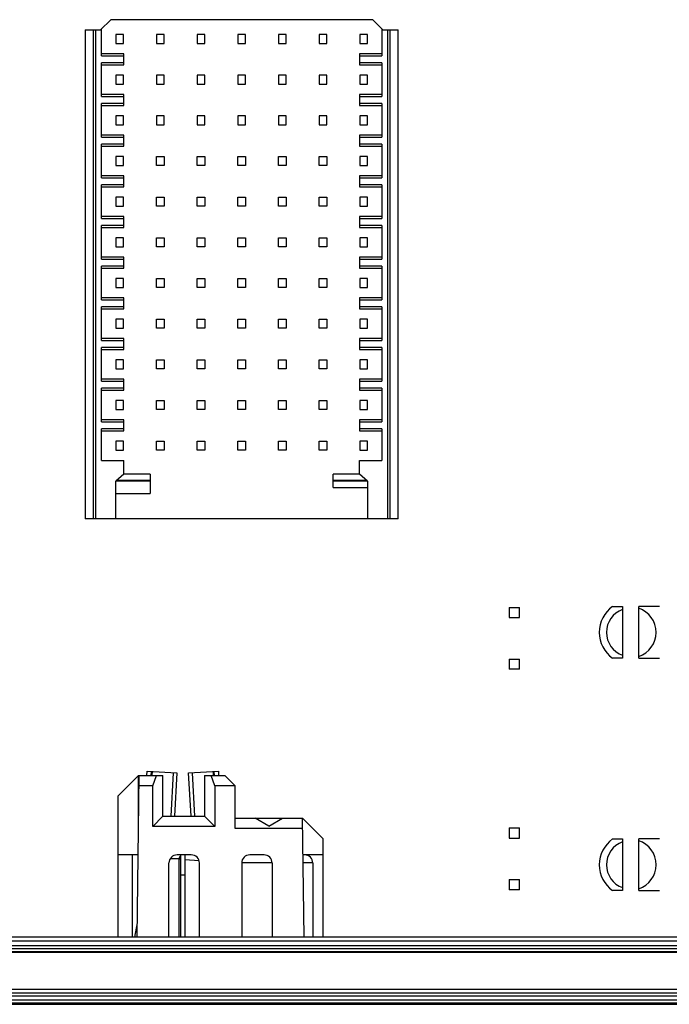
# Model space of a CAD drawing. Header units: inches. Extents: x 0 to 34, y 0 to 22.
# Tile 13 of 88: x 11.318 to 11.947, y 4.692 to 5.645. Entities that reach past the tile are written whole.
import ezdxf

# ---------------------------------------------------------------- set-up
doc = ezdxf.new("R2010")
doc.units = ezdxf.units.IN
doc.header["$LTSCALE"] = 1.87
doc.header["$MEASUREMENT"] = 0
doc.layers.get('0').update_dxf_attribs({"linetype": 'CONTINUOUS'})

msp = doc.modelspace()

# ---------------------------------------------------------------- linework, layer by layer
at = {"color": 7, "linetype": 'CONTINUOUS'}
for p, q in [((11.40576, 5.64522), (11.39591, 5.63537)), ((11.65969, 5.64522), (11.40576, 5.64522)), ((11.66954, 5.63537), (11.65969, 5.64522)), ((11.38115, 5.63537), (11.38115, 5.16195)), ((11.38115, 5.63537), (11.3969, 5.63537)), ((11.38902, 5.16195), (11.38902, 5.63537)), ((11.39099, 5.63537), (11.39099, 5.16195)), ((11.3969, 5.61028), (11.3969, 5.63636)), ((11.66855, 5.63636), (11.66855, 5.61028)), ((11.66855, 5.63537), (11.6843, 5.63537)), ((11.67446, 5.16195), (11.67446, 5.63537)), ((11.67642, 5.63537), (11.67642, 5.16195)), ((11.6843, 5.16195), (11.6843, 5.63537)), ((11.41087, 5.63095), (11.41087, 5.62209)), ((11.41835, 5.63095), (11.41087, 5.63095)), ((11.41835, 5.62209), (11.41835, 5.63095)), ((11.45024, 5.63095), (11.45024, 5.62209)), ((11.45772, 5.63095), (11.45024, 5.63095)), ((11.45772, 5.62209), (11.45772, 5.63095)), ((11.48961, 5.63095), (11.48961, 5.62209)), ((11.49709, 5.63095), (11.48961, 5.63095)), ((11.49709, 5.62209), (11.49709, 5.63095)), ((11.52898, 5.63095), (11.52898, 5.62209)), ((11.53646, 5.63095), (11.52898, 5.63095)), ((11.53646, 5.62209), (11.53646, 5.63095)), ((11.56835, 5.63095), (11.56835, 5.62209)), ((11.57583, 5.63095), (11.56835, 5.63095)), ((11.57583, 5.62209), (11.57583, 5.63095)), ((11.60772, 5.63095), (11.60772, 5.62209)), ((11.6152, 5.63095), (11.60772, 5.63095)), ((11.6152, 5.62209), (11.6152, 5.63095)), ((11.64709, 5.63095), (11.64709, 5.62209)), ((11.65457, 5.63095), (11.64709, 5.63095)), ((11.65457, 5.62209), (11.65457, 5.63095)), ((11.41087, 5.62209), (11.41835, 5.62209)), ((11.45024, 5.62209), (11.45772, 5.62209)), ((11.48961, 5.62209), (11.49709, 5.62209)), ((11.52898, 5.62209), (11.53646, 5.62209)), ((11.56835, 5.62209), (11.57583, 5.62209)), ((11.60772, 5.62209), (11.6152, 5.62209)), ((11.64709, 5.62209), (11.65457, 5.62209)), ((11.41855, 5.61224), (11.3969, 5.61224)), ((11.3969, 5.61028), (11.41855, 5.61028)), ((11.41855, 5.60142), (11.41855, 5.61224)), ((11.6469, 5.61224), (11.6469, 5.60142)), ((11.66855, 5.61224), (11.6469, 5.61224)), ((11.6469, 5.61028), (11.66855, 5.61028)), ((11.3969, 5.57091), (11.3969, 5.60339)), ((11.41855, 5.60339), (11.3969, 5.60339)), ((11.3969, 5.60142), (11.41855, 5.60142)), ((11.66855, 5.60339), (11.6469, 5.60339)), ((11.6469, 5.60142), (11.66855, 5.60142)), ((11.66855, 5.60339), (11.66855, 5.57091)), ((11.41087, 5.59158), (11.41087, 5.58272)), ((11.41835, 5.59158), (11.41087, 5.59158)), ((11.41835, 5.58272), (11.41835, 5.59158)), ((11.45024, 5.59158), (11.45024, 5.58272)), ((11.45772, 5.59158), (11.45024, 5.59158)), ((11.45772, 5.58272), (11.45772, 5.59158)), ((11.48961, 5.59158), (11.48961, 5.58272)), ((11.49709, 5.59158), (11.48961, 5.59158)), ((11.49709, 5.58272), (11.49709, 5.59158)), ((11.52898, 5.59158), (11.52898, 5.58272)), ((11.53646, 5.59158), (11.52898, 5.59158)), ((11.53646, 5.58272), (11.53646, 5.59158)), ((11.56835, 5.59158), (11.56835, 5.58272)), ((11.57583, 5.59158), (11.56835, 5.59158)), ((11.57583, 5.58272), (11.57583, 5.59158)), ((11.60772, 5.59158), (11.60772, 5.58272)), ((11.6152, 5.59158), (11.60772, 5.59158)), ((11.6152, 5.58272), (11.6152, 5.59158)), ((11.64709, 5.59158), (11.64709, 5.58272)), ((11.65457, 5.59158), (11.64709, 5.59158)), ((11.65457, 5.58272), (11.65457, 5.59158)), ((11.41087, 5.58272), (11.41835, 5.58272)), ((11.45024, 5.58272), (11.45772, 5.58272)), ((11.48961, 5.58272), (11.49709, 5.58272)), ((11.52898, 5.58272), (11.53646, 5.58272)), ((11.56835, 5.58272), (11.57583, 5.58272)), ((11.60772, 5.58272), (11.6152, 5.58272)), ((11.64709, 5.58272), (11.65457, 5.58272)), ((11.41855, 5.57287), (11.3969, 5.57287)), ((11.3969, 5.57091), (11.41855, 5.57091)), ((11.41855, 5.56205), (11.41855, 5.57287)), ((11.6469, 5.57287), (11.6469, 5.56205)), ((11.66855, 5.57287), (11.6469, 5.57287)), ((11.6469, 5.57091), (11.66855, 5.57091)), ((11.3969, 5.53154), (11.3969, 5.56402)), ((11.41855, 5.56402), (11.3969, 5.56402)), ((11.3969, 5.56205), (11.41855, 5.56205)), ((11.66855, 5.56402), (11.6469, 5.56402)), ((11.6469, 5.56205), (11.66855, 5.56205)), ((11.66855, 5.56402), (11.66855, 5.53154)), ((11.41087, 5.55221), (11.41087, 5.54335)), ((11.41835, 5.55221), (11.41087, 5.55221)), ((11.41835, 5.54335), (11.41835, 5.55221)), ((11.45024, 5.55221), (11.45024, 5.54335)), ((11.45772, 5.55221), (11.45024, 5.55221)), ((11.45772, 5.54335), (11.45772, 5.55221)), ((11.48961, 5.55221), (11.48961, 5.54335)), ((11.49709, 5.55221), (11.48961, 5.55221)), ((11.49709, 5.54335), (11.49709, 5.55221)), ((11.52898, 5.55221), (11.52898, 5.54335)), ((11.53646, 5.55221), (11.52898, 5.55221)), ((11.53646, 5.54335), (11.53646, 5.55221)), ((11.56835, 5.55221), (11.56835, 5.54335)), ((11.57583, 5.55221), (11.56835, 5.55221)), ((11.57583, 5.54335), (11.57583, 5.55221)), ((11.60772, 5.55221), (11.60772, 5.54335)), ((11.6152, 5.55221), (11.60772, 5.55221)), ((11.6152, 5.54335), (11.6152, 5.55221)), ((11.64709, 5.55221), (11.64709, 5.54335)), ((11.65457, 5.55221), (11.64709, 5.55221)), ((11.65457, 5.54335), (11.65457, 5.55221)), ((11.41087, 5.54335), (11.41835, 5.54335)), ((11.45024, 5.54335), (11.45772, 5.54335)), ((11.48961, 5.54335), (11.49709, 5.54335)), ((11.52898, 5.54335), (11.53646, 5.54335)), ((11.56835, 5.54335), (11.57583, 5.54335)), ((11.60772, 5.54335), (11.6152, 5.54335)), ((11.64709, 5.54335), (11.65457, 5.54335)), ((11.41855, 5.5335), (11.3969, 5.5335)), ((11.3969, 5.53154), (11.41855, 5.53154)), ((11.41855, 5.52268), (11.41855, 5.5335)), ((11.6469, 5.5335), (11.6469, 5.52268)), ((11.66855, 5.5335), (11.6469, 5.5335)), ((11.6469, 5.53154), (11.66855, 5.53154)), ((11.3969, 5.49217), (11.3969, 5.52465)), ((11.41855, 5.52465), (11.3969, 5.52465)), ((11.3969, 5.52268), (11.41855, 5.52268)), ((11.66855, 5.52465), (11.6469, 5.52465)), ((11.6469, 5.52268), (11.66855, 5.52268)), ((11.66855, 5.52465), (11.66855, 5.49217)), ((11.41087, 5.51283), (11.41087, 5.50398)), ((11.41835, 5.51283), (11.41087, 5.51283)), ((11.41835, 5.50398), (11.41835, 5.51283)), ((11.45024, 5.50398), (11.45024, 5.51283)), ((11.45024, 5.51283), (11.45772, 5.51283)), ((11.45772, 5.51283), (11.45772, 5.50398)), ((11.48961, 5.50398), (11.48961, 5.51283)), ((11.48961, 5.51283), (11.49709, 5.51283)), ((11.49709, 5.51283), (11.49709, 5.50398)), ((11.52898, 5.50398), (11.52898, 5.51283)), ((11.52898, 5.51283), (11.53646, 5.51283)), ((11.53646, 5.51283), (11.53646, 5.50398)), ((11.56835, 5.50398), (11.56835, 5.51283)), ((11.56835, 5.51283), (11.57583, 5.51283)), ((11.57583, 5.51283), (11.57583, 5.50398)), ((11.60772, 5.50398), (11.60772, 5.51283)), ((11.60772, 5.51283), (11.6152, 5.51283)), ((11.6152, 5.51283), (11.6152, 5.50398)), ((11.64709, 5.51283), (11.64709, 5.50398)), ((11.65457, 5.51283), (11.64709, 5.51283)), ((11.65457, 5.50398), (11.65457, 5.51283)), ((11.41087, 5.50398), (11.41835, 5.50398)), ((11.45772, 5.50398), (11.45024, 5.50398)), ((11.49709, 5.50398), (11.48961, 5.50398)), ((11.53646, 5.50398), (11.52898, 5.50398)), ((11.57583, 5.50398), (11.56835, 5.50398)), ((11.6152, 5.50398), (11.60772, 5.50398)), ((11.64709, 5.50398), (11.65457, 5.50398)), ((11.41855, 5.49413), (11.3969, 5.49413)), ((11.3969, 5.49217), (11.41855, 5.49217)), ((11.41855, 5.48331), (11.41855, 5.49413)), ((11.6469, 5.49413), (11.6469, 5.48331)), ((11.66855, 5.49413), (11.6469, 5.49413)), ((11.6469, 5.49217), (11.66855, 5.49217)), ((11.3969, 5.4528), (11.3969, 5.48528)), ((11.41855, 5.48528), (11.3969, 5.48528)), ((11.3969, 5.48331), (11.41855, 5.48331)), ((11.66855, 5.48528), (11.6469, 5.48528)), ((11.6469, 5.48331), (11.66855, 5.48331)), ((11.66855, 5.48528), (11.66855, 5.4528)), ((11.41087, 5.47346), (11.41087, 5.46461)), ((11.41835, 5.47346), (11.41087, 5.47346)), ((11.41835, 5.46461), (11.41835, 5.47346)), ((11.45024, 5.46461), (11.45024, 5.47346)), ((11.45024, 5.47346), (11.45772, 5.47346)), ((11.45772, 5.47346), (11.45772, 5.46461)), ((11.48961, 5.46461), (11.48961, 5.47346)), ((11.48961, 5.47346), (11.49709, 5.47346)), ((11.49709, 5.47346), (11.49709, 5.46461)), ((11.52898, 5.46461), (11.52898, 5.47346)), ((11.52898, 5.47346), (11.53646, 5.47346)), ((11.53646, 5.47346), (11.53646, 5.46461)), ((11.56835, 5.46461), (11.56835, 5.47346)), ((11.56835, 5.47346), (11.57583, 5.47346)), ((11.57583, 5.47346), (11.57583, 5.46461)), ((11.60772, 5.46461), (11.60772, 5.47346)), ((11.60772, 5.47346), (11.6152, 5.47346)), ((11.6152, 5.47346), (11.6152, 5.46461)), ((11.64709, 5.47346), (11.64709, 5.46461)), ((11.65457, 5.47346), (11.64709, 5.47346)), ((11.65457, 5.46461), (11.65457, 5.47346)), ((11.41087, 5.46461), (11.41835, 5.46461)), ((11.45772, 5.46461), (11.45024, 5.46461)), ((11.49709, 5.46461), (11.48961, 5.46461)), ((11.53646, 5.46461), (11.52898, 5.46461)), ((11.57583, 5.46461), (11.56835, 5.46461)), ((11.6152, 5.46461), (11.60772, 5.46461)), ((11.64709, 5.46461), (11.65457, 5.46461)), ((11.41855, 5.45476), (11.3969, 5.45476)), ((11.3969, 5.4528), (11.41855, 5.4528)), ((11.41855, 5.44394), (11.41855, 5.45476)), ((11.6469, 5.45476), (11.6469, 5.44394)), ((11.66855, 5.45476), (11.6469, 5.45476)), ((11.6469, 5.4528), (11.66855, 5.4528)), ((11.3969, 5.41343), (11.3969, 5.44591)), ((11.41855, 5.44591), (11.3969, 5.44591)), ((11.3969, 5.44394), (11.41855, 5.44394)), ((11.66855, 5.44591), (11.6469, 5.44591)), ((11.6469, 5.44394), (11.66855, 5.44394)), ((11.66855, 5.44591), (11.66855, 5.41343)), ((11.41087, 5.43409), (11.41087, 5.42524)), ((11.41835, 5.43409), (11.41087, 5.43409)), ((11.41835, 5.42524), (11.41835, 5.43409)), ((11.45024, 5.42524), (11.45024, 5.43409)), ((11.45024, 5.43409), (11.45772, 5.43409)), ((11.45772, 5.43409), (11.45772, 5.42524)), ((11.48961, 5.42524), (11.48961, 5.43409)), ((11.48961, 5.43409), (11.49709, 5.43409)), ((11.49709, 5.43409), (11.49709, 5.42524)), ((11.52898, 5.42524), (11.52898, 5.43409)), ((11.52898, 5.43409), (11.53646, 5.43409)), ((11.53646, 5.43409), (11.53646, 5.42524)), ((11.56835, 5.42524), (11.56835, 5.43409)), ((11.56835, 5.43409), (11.57583, 5.43409)), ((11.57583, 5.43409), (11.57583, 5.42524)), ((11.60772, 5.42524), (11.60772, 5.43409)), ((11.60772, 5.43409), (11.6152, 5.43409)), ((11.6152, 5.43409), (11.6152, 5.42524)), ((11.64709, 5.43409), (11.64709, 5.42524)), ((11.65457, 5.43409), (11.64709, 5.43409)), ((11.65457, 5.42524), (11.65457, 5.43409)), ((11.41087, 5.42524), (11.41835, 5.42524)), ((11.45772, 5.42524), (11.45024, 5.42524)), ((11.49709, 5.42524), (11.48961, 5.42524)), ((11.53646, 5.42524), (11.52898, 5.42524)), ((11.57583, 5.42524), (11.56835, 5.42524)), ((11.6152, 5.42524), (11.60772, 5.42524)), ((11.64709, 5.42524), (11.65457, 5.42524)), ((11.41855, 5.41539), (11.3969, 5.41539)), ((11.41855, 5.40457), (11.41855, 5.41539)), ((11.6469, 5.41539), (11.6469, 5.40457)), ((11.66855, 5.41539), (11.6469, 5.41539)), ((11.3969, 5.41343), (11.41855, 5.41343)), ((11.3969, 5.37406), (11.3969, 5.40654)), ((11.41855, 5.40654), (11.3969, 5.40654)), ((11.6469, 5.41343), (11.66855, 5.41343)), ((11.66855, 5.40654), (11.6469, 5.40654)), ((11.66855, 5.40654), (11.66855, 5.37406)), ((11.3969, 5.40457), (11.41855, 5.40457)), ((11.6469, 5.40457), (11.66855, 5.40457)), ((11.41087, 5.39472), (11.41087, 5.38587)), ((11.41835, 5.39472), (11.41087, 5.39472)), ((11.41087, 5.38587), (11.41835, 5.38587)), ((11.41835, 5.38587), (11.41835, 5.39472)), ((11.45024, 5.38587), (11.45024, 5.39472)), ((11.45024, 5.39472), (11.45772, 5.39472)), ((11.45772, 5.38587), (11.45024, 5.38587)), ((11.45772, 5.39472), (11.45772, 5.38587)), ((11.48961, 5.38587), (11.48961, 5.39472)), ((11.48961, 5.39472), (11.49709, 5.39472)), ((11.49709, 5.38587), (11.48961, 5.38587)), ((11.49709, 5.39472), (11.49709, 5.38587)), ((11.52898, 5.38587), (11.52898, 5.39472)), ((11.52898, 5.39472), (11.53646, 5.39472)), ((11.53646, 5.38587), (11.52898, 5.38587)), ((11.53646, 5.39472), (11.53646, 5.38587)), ((11.56835, 5.38587), (11.56835, 5.39472)), ((11.56835, 5.39472), (11.57583, 5.39472)), ((11.57583, 5.38587), (11.56835, 5.38587)), ((11.57583, 5.39472), (11.57583, 5.38587)), ((11.60772, 5.38587), (11.60772, 5.39472)), ((11.60772, 5.39472), (11.6152, 5.39472)), ((11.6152, 5.38587), (11.60772, 5.38587)), ((11.6152, 5.39472), (11.6152, 5.38587)), ((11.64709, 5.39472), (11.64709, 5.38587)), ((11.65457, 5.39472), (11.64709, 5.39472)), ((11.64709, 5.38587), (11.65457, 5.38587)), ((11.65457, 5.38587), (11.65457, 5.39472)), ((11.41855, 5.37602), (11.3969, 5.37602)), ((11.3969, 5.37406), (11.41855, 5.37406)), ((11.3969, 5.33469), (11.3969, 5.36717)), ((11.41855, 5.36717), (11.3969, 5.36717)), ((11.41855, 5.3652), (11.41855, 5.37602)), ((11.6469, 5.37602), (11.6469, 5.3652)), ((11.66855, 5.37602), (11.6469, 5.37602)), ((11.6469, 5.37406), (11.66855, 5.37406)), ((11.66855, 5.36717), (11.6469, 5.36717)), ((11.66855, 5.36717), (11.66855, 5.33469)), ((11.3969, 5.3652), (11.41855, 5.3652)), ((11.6469, 5.3652), (11.66855, 5.3652)), ((11.41087, 5.35535), (11.41087, 5.3465)), ((11.41835, 5.35535), (11.41087, 5.35535)), ((11.41835, 5.3465), (11.41835, 5.35535)), ((11.45024, 5.3465), (11.45024, 5.35535)), ((11.45024, 5.35535), (11.45772, 5.35535)), ((11.45772, 5.35535), (11.45772, 5.3465)), ((11.48961, 5.3465), (11.48961, 5.35535)), ((11.48961, 5.35535), (11.49709, 5.35535)), ((11.49709, 5.35535), (11.49709, 5.3465)), ((11.52898, 5.3465), (11.52898, 5.35535)), ((11.52898, 5.35535), (11.53646, 5.35535)), ((11.53646, 5.35535), (11.53646, 5.3465)), ((11.56835, 5.3465), (11.56835, 5.35535)), ((11.56835, 5.35535), (11.57583, 5.35535)), ((11.57583, 5.35535), (11.57583, 5.3465)), ((11.60772, 5.3465), (11.60772, 5.35535)), ((11.60772, 5.35535), (11.6152, 5.35535)), ((11.6152, 5.35535), (11.6152, 5.3465)), ((11.64709, 5.35535), (11.64709, 5.3465)), ((11.65457, 5.35535), (11.64709, 5.35535)), ((11.65457, 5.3465), (11.65457, 5.35535)), ((11.41087, 5.3465), (11.41835, 5.3465)), ((11.45772, 5.3465), (11.45024, 5.3465)), ((11.49709, 5.3465), (11.48961, 5.3465)), ((11.53646, 5.3465), (11.52898, 5.3465)), ((11.57583, 5.3465), (11.56835, 5.3465)), ((11.6152, 5.3465), (11.60772, 5.3465)), ((11.64709, 5.3465), (11.65457, 5.3465)), ((11.41855, 5.33665), (11.3969, 5.33665)), ((11.3969, 5.33469), (11.41855, 5.33469)), ((11.41855, 5.32583), (11.41855, 5.33665)), ((11.6469, 5.33665), (11.6469, 5.32583)), ((11.66855, 5.33665), (11.6469, 5.33665)), ((11.6469, 5.33469), (11.66855, 5.33469)), ((11.3969, 5.29532), (11.3969, 5.3278)), ((11.41855, 5.3278), (11.3969, 5.3278)), ((11.3969, 5.32583), (11.41855, 5.32583)), ((11.66855, 5.3278), (11.6469, 5.3278)), ((11.6469, 5.32583), (11.66855, 5.32583)), ((11.66855, 5.3278), (11.66855, 5.29532)), ((11.41087, 5.31598), (11.41087, 5.30713)), ((11.41835, 5.31598), (11.41087, 5.31598)), ((11.41835, 5.30713), (11.41835, 5.31598)), ((11.45024, 5.30713), (11.45024, 5.31598)), ((11.45024, 5.31598), (11.45772, 5.31598)), ((11.45772, 5.31598), (11.45772, 5.30713)), ((11.48961, 5.30713), (11.48961, 5.31598)), ((11.48961, 5.31598), (11.49709, 5.31598)), ((11.49709, 5.31598), (11.49709, 5.30713)), ((11.52898, 5.30713), (11.52898, 5.31598)), ((11.52898, 5.31598), (11.53646, 5.31598)), ((11.53646, 5.31598), (11.53646, 5.30713)), ((11.56835, 5.30713), (11.56835, 5.31598)), ((11.56835, 5.31598), (11.57583, 5.31598)), ((11.57583, 5.31598), (11.57583, 5.30713)), ((11.60772, 5.30713), (11.60772, 5.31598)), ((11.60772, 5.31598), (11.6152, 5.31598)), ((11.6152, 5.31598), (11.6152, 5.30713)), ((11.64709, 5.31598), (11.64709, 5.30713)), ((11.65457, 5.31598), (11.64709, 5.31598)), ((11.65457, 5.30713), (11.65457, 5.31598)), ((11.41087, 5.30713), (11.41835, 5.30713)), ((11.45772, 5.30713), (11.45024, 5.30713)), ((11.49709, 5.30713), (11.48961, 5.30713)), ((11.53646, 5.30713), (11.52898, 5.30713)), ((11.57583, 5.30713), (11.56835, 5.30713)), ((11.6152, 5.30713), (11.60772, 5.30713)), ((11.64709, 5.30713), (11.65457, 5.30713)), ((11.41855, 5.29728), (11.3969, 5.29728)), ((11.3969, 5.29532), (11.41855, 5.29532)), ((11.41855, 5.28646), (11.41855, 5.29728)), ((11.6469, 5.29728), (11.6469, 5.28646)), ((11.66855, 5.29728), (11.6469, 5.29728)), ((11.6469, 5.29532), (11.66855, 5.29532)), ((11.3969, 5.25595), (11.3969, 5.28843)), ((11.41855, 5.28843), (11.3969, 5.28843)), ((11.3969, 5.28646), (11.41855, 5.28646)), ((11.66855, 5.28843), (11.6469, 5.28843)), ((11.6469, 5.28646), (11.66855, 5.28646)), ((11.66855, 5.28843), (11.66855, 5.25595)), ((11.41087, 5.27661), (11.41087, 5.26776)), ((11.41835, 5.27661), (11.41087, 5.27661)), ((11.41835, 5.26776), (11.41835, 5.27661)), ((11.45024, 5.26776), (11.45024, 5.27661)), ((11.45024, 5.27661), (11.45772, 5.27661)), ((11.45772, 5.27661), (11.45772, 5.26776)), ((11.48961, 5.26776), (11.48961, 5.27661)), ((11.48961, 5.27661), (11.49709, 5.27661)), ((11.49709, 5.27661), (11.49709, 5.26776)), ((11.52898, 5.26776), (11.52898, 5.27661)), ((11.52898, 5.27661), (11.53646, 5.27661)), ((11.53646, 5.27661), (11.53646, 5.26776)), ((11.56835, 5.26776), (11.56835, 5.27661)), ((11.56835, 5.27661), (11.57583, 5.27661)), ((11.57583, 5.27661), (11.57583, 5.26776)), ((11.60772, 5.26776), (11.60772, 5.27661)), ((11.60772, 5.27661), (11.6152, 5.27661)), ((11.6152, 5.27661), (11.6152, 5.26776)), ((11.64709, 5.27661), (11.64709, 5.26776)), ((11.65457, 5.27661), (11.64709, 5.27661)), ((11.65457, 5.26776), (11.65457, 5.27661)), ((11.41087, 5.26776), (11.41835, 5.26776)), ((11.45772, 5.26776), (11.45024, 5.26776)), ((11.49709, 5.26776), (11.48961, 5.26776)), ((11.53646, 5.26776), (11.52898, 5.26776)), ((11.57583, 5.26776), (11.56835, 5.26776)), ((11.6152, 5.26776), (11.60772, 5.26776)), ((11.64709, 5.26776), (11.65457, 5.26776)), ((11.41855, 5.25791), (11.3969, 5.25791)), ((11.3969, 5.25595), (11.41855, 5.25595)), ((11.41855, 5.24709), (11.41855, 5.25791)), ((11.6469, 5.25791), (11.6469, 5.24709)), ((11.66855, 5.25791), (11.6469, 5.25791)), ((11.6469, 5.25595), (11.66855, 5.25595)), ((11.3969, 5.21854), (11.3969, 5.24906)), ((11.41855, 5.24906), (11.3969, 5.24906)), ((11.3969, 5.24709), (11.41855, 5.24709)), ((11.66855, 5.24906), (11.6469, 5.24906)), ((11.6469, 5.24709), (11.66855, 5.24709)), ((11.66855, 5.24906), (11.66855, 5.21854)), ((11.41087, 5.23724), (11.41087, 5.22839)), ((11.41835, 5.23724), (11.41087, 5.23724)), ((11.41835, 5.22839), (11.41835, 5.23724)), ((11.45024, 5.22839), (11.45024, 5.23724)), ((11.45024, 5.23724), (11.45772, 5.23724)), ((11.45772, 5.23724), (11.45772, 5.22839)), ((11.48961, 5.22839), (11.48961, 5.23724)), ((11.48961, 5.23724), (11.49709, 5.23724)), ((11.49709, 5.23724), (11.49709, 5.22839)), ((11.52898, 5.22839), (11.52898, 5.23724)), ((11.52898, 5.23724), (11.53646, 5.23724)), ((11.53646, 5.23724), (11.53646, 5.22839)), ((11.56835, 5.22839), (11.56835, 5.23724)), ((11.56835, 5.23724), (11.57583, 5.23724)), ((11.57583, 5.23724), (11.57583, 5.22839)), ((11.60772, 5.22839), (11.60772, 5.23724)), ((11.60772, 5.23724), (11.6152, 5.23724)), ((11.6152, 5.23724), (11.6152, 5.22839)), ((11.64709, 5.23724), (11.64709, 5.22839)), ((11.65457, 5.23724), (11.64709, 5.23724)), ((11.65457, 5.22839), (11.65457, 5.23724)), ((11.41087, 5.22839), (11.41835, 5.22839)), ((11.45772, 5.22839), (11.45024, 5.22839)), ((11.49709, 5.22839), (11.48961, 5.22839)), ((11.53646, 5.22839), (11.52898, 5.22839)), ((11.57583, 5.22839), (11.56835, 5.22839)), ((11.6152, 5.22839), (11.60772, 5.22839)), ((11.64709, 5.22839), (11.65457, 5.22839)), ((11.3969, 5.21854), (11.41855, 5.21854)), ((11.41855, 5.20526), (11.41855, 5.21854)), ((11.6469, 5.20526), (11.6469, 5.21854)), ((11.6469, 5.21854), (11.66855, 5.21854)), ((11.41855, 5.20526), (11.41068, 5.19837)), ((11.44414, 5.20526), (11.41855, 5.20526)), ((11.44414, 5.20526), (11.44414, 5.18656)), ((11.62131, 5.19246), (11.62131, 5.20526)), ((11.6469, 5.20526), (11.62131, 5.20526)), ((11.65477, 5.19837), (11.6469, 5.20526)), ((11.41068, 5.16195), (11.41068, 5.19837)), ((11.44414, 5.19837), (11.41068, 5.19837)), ((11.4118, 5.19935), (11.44414, 5.19935)), ((11.62131, 5.19935), (11.65365, 5.19935)), ((11.65477, 5.19837), (11.62131, 5.19837)), ((11.65477, 5.19837), (11.65477, 5.16195)), ((11.41068, 5.18656), (11.44414, 5.18656)), ((11.62131, 5.19246), (11.65477, 5.19246)), ((11.6843, 5.16195), (11.38115, 5.16195)), ((11.79204, 5.07614), (11.79204, 5.0663)), ((11.79204, 5.07614), (11.80188, 5.07614)), ((11.80188, 5.0663), (11.80188, 5.07614)), ((11.89226, 5.07703), (11.90188, 5.07703)), ((11.90188, 5.07703), (11.90188, 5.02703)), ((11.91763, 5.02703), (11.91763, 5.07703)), ((11.93757, 5.07703), (11.91763, 5.07703)), ((11.79204, 5.0663), (11.80188, 5.0663)), ((11.79204, 5.02614), (11.79204, 5.0163)), ((11.79204, 5.02614), (11.80188, 5.02614)), ((11.80188, 5.0163), (11.80188, 5.02614)), ((11.90188, 5.02703), (11.89226, 5.02703)), ((11.91763, 5.02703), (11.93757, 5.02703)), ((11.80188, 5.0163), (11.79204, 5.0163)), ((11.41304, 4.89374), (11.43272, 4.91343)), ((11.43128, 4.75693), (11.43324, 4.91343)), ((11.43272, 4.87209), (11.43272, 4.91343)), ((11.43272, 4.91343), (11.45644, 4.91343)), ((11.44088, 4.91343), (11.44112, 4.91761)), ((11.44112, 4.91761), (11.46996, 4.916)), ((11.44505, 4.91739), (11.44483, 4.91343)), ((11.44601, 4.91733), (11.44579, 4.91343)), ((11.44663, 4.90358), (11.45021, 4.91343)), ((11.45644, 4.87406), (11.45644, 4.91342)), ((11.46423, 4.87406), (11.46659, 4.91618)), ((11.46996, 4.916), (11.46762, 4.87406)), ((11.48131, 4.916), (11.51015, 4.91761)), ((11.48366, 4.87406), (11.48131, 4.916)), ((11.48469, 4.91618), (11.48704, 4.87406)), ((11.4968, 4.91343), (11.4968, 4.87406)), ((11.4968, 4.91343), (11.51648, 4.91343)), ((11.50661, 4.90358), (11.50303, 4.91343)), ((11.50548, 4.91343), (11.50526, 4.91733)), ((11.50644, 4.91343), (11.50622, 4.91739)), ((11.51015, 4.91761), (11.51039, 4.91343)), ((11.51648, 4.91343), (11.52633, 4.90358)), ((11.44663, 4.90358), (11.43312, 4.90358)), ((11.44663, 4.86424), (11.44663, 4.90358)), ((11.50661, 4.90358), (11.50661, 4.86424)), ((11.52633, 4.90358), (11.50661, 4.90358)), ((11.52633, 4.86227), (11.52633, 4.90358)), ((11.41304, 4.75693), (11.41304, 4.89374)), ((11.44663, 4.86424), (11.45644, 4.87406)), ((11.45644, 4.87406), (11.4968, 4.87406)), ((11.4968, 4.87406), (11.50661, 4.86424)), ((11.52633, 4.87209), (11.59178, 4.87209)), ((11.55905, 4.86429), (11.54589, 4.87209)), ((11.55905, 4.86429), (11.57221, 4.87209)), ((11.59178, 4.87209), (11.61146, 4.8524)), ((11.59322, 4.75693), (11.59178, 4.87209)), ((11.50661, 4.86424), (11.44663, 4.86424)), ((11.5919, 4.86227), (11.52633, 4.86227)), ((11.79204, 4.86276), (11.79204, 4.85291)), ((11.79204, 4.86276), (11.80188, 4.86276)), ((11.80188, 4.85291), (11.80188, 4.86276)), ((11.61146, 4.8524), (11.61146, 4.75693)), ((11.79204, 4.85291), (11.80188, 4.85291)), ((11.89226, 4.85203), (11.90188, 4.85203)), ((11.90188, 4.85203), (11.90188, 4.80203)), ((11.91763, 4.80203), (11.91763, 4.85203)), ((11.93757, 4.85203), (11.91763, 4.85203)), ((11.43228, 4.83665), (11.41304, 4.83665)), ((11.42692, 4.75693), (11.42692, 4.83665)), ((11.48391, 4.83665), (11.47013, 4.83665)), ((11.47216, 4.83336), (11.47209, 4.83272)), ((11.47367, 4.75748), (11.47367, 4.83665)), ((11.47761, 4.83665), (11.47761, 4.75748)), ((11.55438, 4.83665), (11.5406, 4.83665)), ((11.61146, 4.83665), (11.59222, 4.83665)), ((11.46225, 4.75693), (11.46225, 4.82878)), ((11.47209, 4.83272), (11.46336, 4.83272)), ((11.47209, 4.75693), (11.47209, 4.83272)), ((11.49156, 4.83077), (11.47758, 4.83194)), ((11.49178, 4.75693), (11.49178, 4.82878)), ((11.53272, 4.82878), (11.53272, 4.75693)), ((11.56225, 4.82878), (11.53272, 4.82878)), ((11.56225, 4.82878), (11.56225, 4.75693)), ((11.60162, 4.82878), (11.59232, 4.82878)), ((11.60162, 4.82878), (11.60162, 4.75693)), ((11.47367, 4.81746), (11.47761, 4.81746)), ((11.79204, 4.81276), (11.79204, 4.80291)), ((11.79204, 4.81276), (11.80188, 4.81276)), ((11.80188, 4.80291), (11.80188, 4.81276)), ((11.80188, 4.80291), (11.79204, 4.80291)), ((11.90188, 4.80203), (11.89226, 4.80203)), ((11.91763, 4.80203), (11.93757, 4.80203)), ((11.43146, 4.77088), (11.429, 4.75693)), ((17.31796, 4.75693), (10.11028, 4.75693)), ((11.43137, 4.76382), (11.43021, 4.76382)), ((17.31796, 4.75299), (10.11028, 4.75299)), ((10.11028, 4.74906), (17.31796, 4.74906)), ((17.31796, 4.74577), (10.11028, 4.74577)), ((10.11028, 4.74298), (17.31796, 4.74298)), ((17.31796, 4.74217), (10.11028, 4.74217)), ((17.31796, 4.70673), (10.11028, 4.70638)), ((17.31796, 4.70592), (10.11028, 4.70627)), ((10.11028, 4.70313), (17.31796, 4.70313)), ((17.31796, 4.69984), (10.11028, 4.69984)), ((17.31796, 4.69591), (10.11028, 4.69591)), ((17.31796, 4.69312), (10.11028, 4.69312)), ((10.11028, 4.69197), (17.31796, 4.69197))]:
    msp.add_line(p, q, dxfattribs=at)
for centre, radius, start, end in [((11.90975, 5.05203), 0.03051, 124.97974, 235.02026), ((11.90975, 5.05203), 0.02347, 109.59912, 250.40088), ((11.90975, 5.05203), 0.02461, 288.66292, 71.33708), ((11.90975, 4.82703), 0.03051, 124.97974, 235.02026), ((11.90975, 4.82703), 0.02347, 109.59912, 250.40088), ((11.90975, 4.82703), 0.02461, 288.66292, 71.33708), ((11.47013, 4.82878), 0.00787, 90, 180.00854), ((11.4839, 4.82878), 0.00787, 0.00104, 89.99898), ((11.5406, 4.82878), 0.00787, 89.99992, 179.99868), ((11.55438, 4.82878), 0.00787, 0.00255, 90)]:
    msp.add_arc(centre, radius, start, end, dxfattribs=at)
msp.add_ellipse((11.59375, 4.82878), major_axis=(0.00787, -0.00001), ratio=0.999997, start_param=0.001859, end_param=1.572655, dxfattribs=at)
for points, knots in [([(11.47366, 4.83575), (11.47348, 4.83562), (11.47275, 4.83501), (11.47229, 4.83408), (11.47216, 4.83336)], [0, 0, 0, 0, 0.23443, 1, 1, 1, 1]), ([(11.47363, 4.83236), (11.47325, 4.83241), (11.47274, 4.83246), (11.47225, 4.83256), (11.47209, 4.83267), (11.47209, 4.83272)], [0, 0, 0, 0, 0.717951, 0.908563, 1, 1, 1, 1])]:
    msp.add_open_spline(points, degree=3, knots=knots, dxfattribs=at)

doc.saveas('drawing.dxf')
